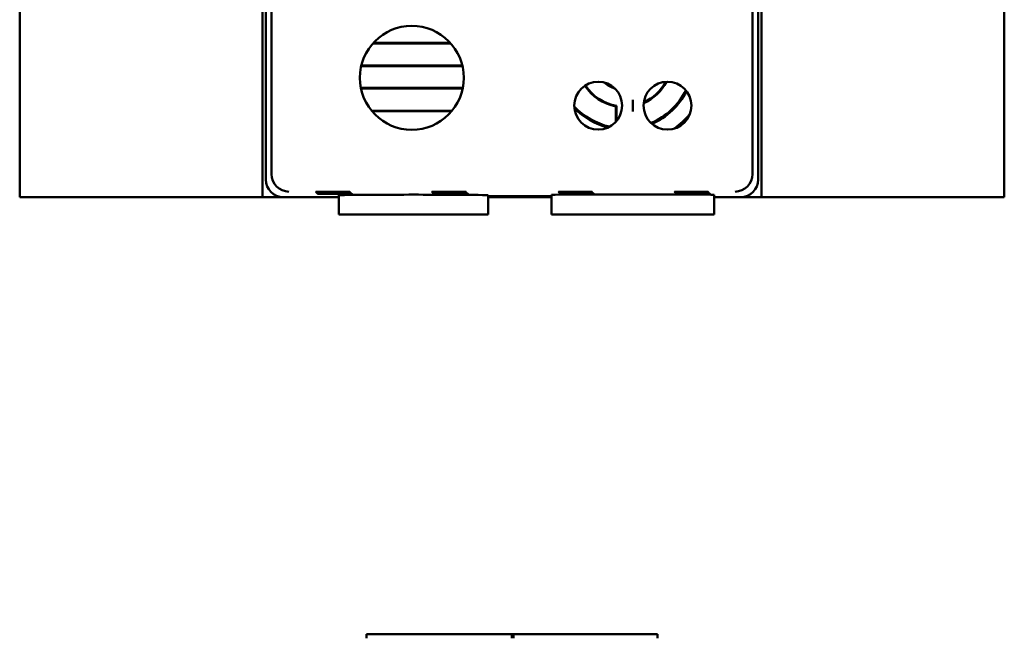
# Model space of a CAD drawing. Header units: inches. Extents: x 1.3 to 23.8, y 0.4 to 18.6.
# Tile 5 of 14: x 9.2 to 12, y 6.4 to 8.1. Entities that reach past the tile are written whole.
import ezdxf

# ---------------------------------------------------------------- set-up
doc = ezdxf.new("R2010")
doc.units = ezdxf.units.IN
doc.header["$LTSCALE"] = 0.8
doc.header["$MEASUREMENT"] = 0
doc.layers.add('Visible (ANSI)', color=7, linetype='Continuous', lineweight=50)

msp = doc.modelspace()

# ---------------------------------------------------------------- linework, layer by layer
at = {"layer": 'Visible (ANSI)'}
for p, q in [((9.1574, 11.1166), (9.1574, 7.6166)), ((11.9574, 7.6166), (11.9574, 11.1166)), ((9.8732, 7.6824), (9.8732, 11.0508)), ((11.2416, 11.0508), (11.2416, 7.6824)), ((9.8479, 7.6166), (9.8479, 8.5166)), ((11.2669, 8.5166), (11.2669, 7.6166)), ((9.8574, 8.4866), (9.8574, 7.6666)), ((11.2574, 7.6666), (11.2574, 8.4866)), ((10.3832, 8.0534), (10.1616, 8.0534)), ((10.3818, 8.055), (10.163, 8.055)), ((10.1283, 7.9887), (10.4165, 7.9887)), ((10.1287, 7.9903), (10.4161, 7.9903)), ((10.4174, 7.9269), (10.1274, 7.9269)), ((10.4171, 7.9253), (10.1277, 7.9253)), ((10.8524, 7.8302), (10.8524, 7.8744)), ((10.8542, 7.876), (10.8542, 7.8322)), ((10.9011, 7.8929), (10.9011, 7.8601)), ((10.1579, 7.8622), (10.387, 7.8622)), ((10.1592, 7.8606), (10.3856, 7.8606)), ((9.1774, 7.6166), (9.1574, 7.6166)), ((9.8479, 7.6166), (9.1774, 7.6166)), ((9.9074, 7.6166), (9.8479, 7.6166)), ((9.9074, 7.6166), (10.065, 7.6166)), ((10.0654, 7.5666), (10.0649, 7.6216)), ((10.4894, 7.5666), (10.4899, 7.6216)), ((10.4898, 7.6166), (10.6697, 7.6166)), ((10.4899, 7.6193), (10.6696, 7.6193)), ((10.6696, 7.6181), (10.4899, 7.6181)), ((10.6701, 7.5666), (10.6696, 7.6229)), ((10.7311, 7.6307), (10.7311, 7.6315)), ((10.7311, 7.6315), (10.7439, 7.6315)), ((10.7439, 7.6307), (10.7311, 7.6307)), ((10.7328, 7.6289), (10.7328, 7.6298)), ((10.7328, 7.6298), (10.7457, 7.6298)), ((10.7457, 7.6289), (10.7328, 7.6289)), ((10.7346, 7.6272), (10.7346, 7.628)), ((10.7346, 7.628), (10.7474, 7.628)), ((10.7474, 7.6272), (10.7346, 7.6272)), ((10.7363, 7.6263), (10.7492, 7.6263)), ((10.7363, 7.6254), (10.7363, 7.6263)), ((10.7492, 7.6254), (10.7363, 7.6254)), ((10.7439, 7.6307), (10.7439, 7.6315)), ((10.7457, 7.6289), (10.7457, 7.6298)), ((10.7474, 7.6272), (10.7474, 7.628)), ((10.7492, 7.6254), (10.7492, 7.6263)), ((10.8026, 7.624), (10.9995, 7.624)), ((11.0611, 7.6315), (11.0739, 7.6315)), ((11.0611, 7.6307), (11.0611, 7.6315)), ((11.0739, 7.6307), (11.0611, 7.6307)), ((11.0628, 7.6298), (11.0757, 7.6298)), ((11.0628, 7.6289), (11.0628, 7.6298)), ((11.0757, 7.6289), (11.0628, 7.6289)), ((11.0646, 7.6272), (11.0646, 7.628)), ((11.0646, 7.628), (11.0774, 7.628)), ((11.0774, 7.6272), (11.0646, 7.6272)), ((11.0663, 7.6263), (11.0792, 7.6263)), ((11.0663, 7.6254), (11.0663, 7.6263)), ((11.0792, 7.6254), (11.0663, 7.6254)), ((11.0739, 7.6307), (11.0739, 7.6315)), ((11.0757, 7.6289), (11.0757, 7.6298)), ((11.0774, 7.6272), (11.0774, 7.628)), ((11.0792, 7.6254), (11.0792, 7.6263)), ((11.132, 7.5666), (11.1325, 7.6229)), ((11.1325, 7.6166), (11.2074, 7.6166)), ((11.2669, 7.6166), (11.2074, 7.6166)), ((11.9374, 7.6166), (11.2669, 7.6166)), ((11.9574, 7.6166), (11.9374, 7.6166)), ((10.0654, 7.5666), (10.4894, 7.5666)), ((10.6701, 7.5666), (10.8026, 7.5666)), ((10.9995, 7.5666), (10.8026, 7.5666)), ((10.9995, 7.5666), (11.132, 7.5666)), ((10.144, 6.3743), (10.144, 6.3664)), ((10.144, 6.3743), (10.5613, 6.3743)), ((10.144, 6.3625), (10.144, 6.3664)), ((10.5574, 6.3743), (10.5574, 6.3664)), ((10.5574, 6.3743), (10.9708, 6.3743)), ((10.5574, 6.3664), (10.5574, 6.3625)), ((10.5613, 6.3664), (10.5613, 6.3743)), ((10.5613, 6.3625), (10.5613, 6.3664)), ((10.9708, 6.3664), (10.9708, 6.3743)), ((10.9708, 6.3664), (10.9708, 6.3625))]:
    msp.add_line(p, q, dxfattribs=at)
for centre, radius in [((10.2724, 7.9556), 0.1478), ((10.8026, 7.8765), 0.068), ((10.9995, 7.8765), 0.068)]:
    msp.add_circle(centre, radius, dxfattribs=at)
for radius, start, end in [(0.1345, 213.1542, 259.2879), (0.1327, 213.1559, 259.9388), (0.0863, 228.0989, 252.1241), (0.084, 231.8102, 248.4128), (0.1345, 293.8753, 332.4941), (0.1327, 294.3443, 332.0251), (0.1945, 292.7496, 333.6197), (0.1978, 293.1952, 333.1742), (0.1945, 222.782, 257.4411), (0.1978, 223.9422, 256.2808), (0.2412, 305.9835, 320.3859), (0.2445, 308.7859, 317.5834)]:
    msp.add_arc((10.8774, 8.0066), radius, start, end, dxfattribs=at)
for centre, major_axis, ratio, start_param, end_param in [((9.9232, 7.6824), (-0.0354, -0.0354), 0.999924, 5.497825, 5.506476), ((9.9228, 7.682), (0.0192, -0.0463), 0.987735, 4.324034, 5.886104), ((11.192, 7.682), (0.0192, 0.0463), 0.987735, 3.538674, 5.100744), ((11.1916, 7.6824), (0.0354, -0.0354), 0.999924, 0.77671, 0.78536), ((9.9074, 7.6666), (-0.0354, -0.0354), 0.999924, 5.497825, 7.068545), ((11.2074, 7.6666), (0.0354, -0.0354), 0.999924, 5.497825, 7.068545), ((10.2774, 7.6216), (0.2125, 0), 0.008727, 6.283109, 9.424854), ((10.8026, 7.6229), (0.133, 0), 0.008727, 1.570796, 3.141669), ((10.9995, 7.6229), (0.133, 0), 0.008727, 6.283109, 7.853982)]:
    msp.add_ellipse(centre, major_axis=major_axis, ratio=ratio, start_param=start_param, end_param=end_param, dxfattribs=at)
msp.add_open_spline([(10.8524, 7.8744), (10.8533, 7.8752), (10.8542, 7.876)], degree=2, dxfattribs=at)
for points, knots in [([(10.0482, 7.6315), (10.0529, 7.6315), (10.0576, 7.6315), (10.0682, 7.6315), (10.0738, 7.6315), (10.0837, 7.6314), (10.0878, 7.6313), (10.0939, 7.6313), (10.0958, 7.6312), (10.0972, 7.6311), (10.0967, 7.631), (10.0933, 7.6309), (10.0903, 7.6309), (10.0825, 7.6308), (10.0777, 7.6308), (10.0667, 7.6307), (10.0606, 7.6307), (10.048, 7.6307), (10.0416, 7.6307), (10.0294, 7.6307), (10.0237, 7.6307), (10.0136, 7.6308), (10.0094, 7.6308), (10.003, 7.6309), (10.0009, 7.631), (9.9992, 7.6311), (9.9995, 7.6311), (10.0027, 7.6313), (10.0054, 7.6313), (10.0113, 7.6314), (10.0138, 7.6314), (10.0192, 7.6314), (10.0222, 7.6315), (10.0254, 7.6315), (10.031, 7.6315), (10.0371, 7.6315), (10.045, 7.6315), (10.0466, 7.6315), (10.0482, 7.6315)], [0.060561, 0.060561, 0.060561, 0.060561, 0.0964888, 0.0964888, 0.144728, 0.144728, 0.1929677, 0.1929677, 0.2412113, 0.2412113, 0.2894602, 0.2894602, 0.3377125, 0.3377125, 0.3859646, 0.3859646, 0.4342127, 0.4342127, 0.4824551, 0.4824551, 0.5306933, 0.5306933, 0.5789308, 0.5789308, 0.6271715, 0.6271715, 0.6754172, 0.6754172, 0.7236667, 0.7236667, 0.7509825, 0.7509825, 0.7783016, 0.7783016, 0.7783016, 0.8265483, 0.8265483, 0.8388626, 0.8388626, 0.8388626, 0.8388626]), ([(10.05, 7.6298), (10.0547, 7.6298), (10.0593, 7.6298), (10.0699, 7.6297), (10.0756, 7.6297), (10.0854, 7.6296), (10.0896, 7.6296), (10.0956, 7.6295), (10.0976, 7.6295), (10.099, 7.6293), (10.0985, 7.6293), (10.095, 7.6292), (10.0921, 7.6291), (10.0843, 7.629), (10.0794, 7.629), (10.0684, 7.629), (10.0623, 7.6289), (10.0498, 7.6289), (10.0434, 7.6289), (10.0312, 7.629), (10.0254, 7.629), (10.0154, 7.629), (10.0111, 7.6291), (10.0047, 7.6292), (10.0026, 7.6292), (10.0009, 7.6293), (10.0013, 7.6294), (10.0044, 7.6295), (10.0071, 7.6296), (10.0131, 7.6296), (10.0155, 7.6297), (10.021, 7.6297), (10.0239, 7.6297), (10.0271, 7.6297), (10.0327, 7.6298), (10.0388, 7.6298), (10.0467, 7.6298), (10.0483, 7.6298), (10.05, 7.6298)], [0.0605897, 0.0605897, 0.0605897, 0.0605897, 0.0965495, 0.0965495, 0.1448186, 0.1448186, 0.1930883, 0.1930883, 0.241362, 0.241362, 0.2896411, 0.2896411, 0.3379239, 0.3379239, 0.3862065, 0.3862065, 0.434485, 0.434485, 0.4827576, 0.4827576, 0.5310259, 0.5310259, 0.5792933, 0.5792933, 0.6275641, 0.6275641, 0.6758399, 0.6758399, 0.7241199, 0.7241199, 0.7514528, 0.7514528, 0.7787892, 0.7787892, 0.7787892, 0.8270663, 0.8270663, 0.8393789, 0.8393789, 0.8393789, 0.8393789]), ([(10.0517, 7.628), (10.0564, 7.628), (10.0611, 7.628), (10.0717, 7.628), (10.0774, 7.628), (10.0872, 7.6279), (10.0913, 7.6279), (10.0974, 7.6278), (10.0994, 7.6277), (10.1008, 7.6276), (10.1003, 7.6275), (10.0968, 7.6274), (10.0939, 7.6274), (10.086, 7.6273), (10.0812, 7.6273), (10.0702, 7.6272), (10.0641, 7.6272), (10.0515, 7.6272), (10.0451, 7.6272), (10.0329, 7.6272), (10.0271, 7.6272), (10.0171, 7.6273), (10.0128, 7.6273), (10.0065, 7.6274), (10.0044, 7.6275), (10.0026, 7.6276), (10.003, 7.6277), (10.0061, 7.6278), (10.0089, 7.6278), (10.0148, 7.6279), (10.0173, 7.6279), (10.0227, 7.6279), (10.0257, 7.628), (10.0288, 7.628), (10.0344, 7.628), (10.0406, 7.628), (10.0485, 7.628), (10.0501, 7.628), (10.0517, 7.628)], [0.0606186, 0.0606186, 0.0606186, 0.0606186, 0.0966101, 0.0966101, 0.1449093, 0.1449093, 0.1932089, 0.1932089, 0.2415126, 0.2415126, 0.2898219, 0.2898219, 0.3381352, 0.3381352, 0.3864484, 0.3864484, 0.4347573, 0.4347573, 0.4830602, 0.4830602, 0.5313585, 0.5313585, 0.5796559, 0.5796559, 0.6279566, 0.6279566, 0.6762627, 0.6762627, 0.7245731, 0.7245731, 0.7519231, 0.7519231, 0.7792769, 0.7792769, 0.7792769, 0.8275844, 0.8275844, 0.8398955, 0.8398955, 0.8398955, 0.8398955]), ([(10.0534, 7.6263), (10.0582, 7.6263), (10.0628, 7.6263), (10.0735, 7.6263), (10.0791, 7.6262), (10.089, 7.6262), (10.0931, 7.6261), (10.0992, 7.626), (10.1011, 7.626), (10.1026, 7.6259), (10.102, 7.6258), (10.0986, 7.6257), (10.0957, 7.6256), (10.0878, 7.6256), (10.083, 7.6255), (10.0719, 7.6255), (10.0658, 7.6254), (10.0532, 7.6254), (10.0469, 7.6254), (10.0346, 7.6255), (10.0289, 7.6255), (10.0188, 7.6256), (10.0146, 7.6256), (10.0082, 7.6257), (10.0061, 7.6257), (10.0043, 7.6259), (10.0047, 7.6259), (10.0078, 7.626), (10.0106, 7.6261), (10.0165, 7.6261), (10.019, 7.6262), (10.0244, 7.6262), (10.0274, 7.6262), (10.0306, 7.6262), (10.0362, 7.6263), (10.0423, 7.6263), (10.0502, 7.6263), (10.0518, 7.6263), (10.0534, 7.6263)], [0.0606477, 0.0606477, 0.0606477, 0.0606477, 0.0966708, 0.0966708, 0.145, 0.145, 0.1933295, 0.1933295, 0.2416632, 0.2416632, 0.2900027, 0.2900027, 0.3383465, 0.3383465, 0.3866902, 0.3866902, 0.4350297, 0.4350297, 0.4833628, 0.4833628, 0.5316911, 0.5316911, 0.5800183, 0.5800183, 0.628349, 0.628349, 0.6766854, 0.6766854, 0.7250263, 0.7250263, 0.7523934, 0.7523934, 0.7797645, 0.7797645, 0.7797645, 0.8281025, 0.8281025, 0.8404122, 0.8404122, 0.8404122, 0.8404122]), ([(10.3782, 7.6315), (10.3829, 7.6315), (10.3876, 7.6315), (10.3982, 7.6315), (10.4038, 7.6315), (10.4137, 7.6314), (10.4178, 7.6313), (10.4239, 7.6313), (10.4258, 7.6312), (10.4272, 7.6311), (10.4267, 7.631), (10.4233, 7.6309), (10.4203, 7.6309), (10.4125, 7.6308), (10.4077, 7.6308), (10.3967, 7.6307), (10.3906, 7.6307), (10.378, 7.6307), (10.3716, 7.6307), (10.3594, 7.6307), (10.3537, 7.6307), (10.3436, 7.6308), (10.3394, 7.6308), (10.333, 7.6309), (10.3309, 7.631), (10.3292, 7.6311), (10.3295, 7.6311), (10.3327, 7.6313), (10.3354, 7.6313), (10.3413, 7.6314), (10.3438, 7.6314), (10.3492, 7.6314), (10.3522, 7.6315), (10.3554, 7.6315), (10.361, 7.6315), (10.3671, 7.6315), (10.375, 7.6315), (10.3766, 7.6315), (10.3782, 7.6315)], [0.060561, 0.060561, 0.060561, 0.060561, 0.0964888, 0.0964888, 0.144728, 0.144728, 0.1929677, 0.1929677, 0.2412113, 0.2412113, 0.2894602, 0.2894602, 0.3377125, 0.3377125, 0.3859646, 0.3859646, 0.4342127, 0.4342127, 0.4824551, 0.4824551, 0.5306933, 0.5306933, 0.5789308, 0.5789308, 0.6271715, 0.6271715, 0.6754172, 0.6754172, 0.7236667, 0.7236667, 0.7509825, 0.7509825, 0.7783016, 0.7783016, 0.7783016, 0.8265483, 0.8265483, 0.8388626, 0.8388626, 0.8388626, 0.8388626]), ([(10.38, 7.6298), (10.3847, 7.6298), (10.3893, 7.6298), (10.3999, 7.6297), (10.4056, 7.6297), (10.4154, 7.6296), (10.4196, 7.6296), (10.4256, 7.6295), (10.4276, 7.6295), (10.429, 7.6293), (10.4285, 7.6293), (10.425, 7.6292), (10.4221, 7.6291), (10.4143, 7.629), (10.4094, 7.629), (10.3984, 7.629), (10.3923, 7.6289), (10.3798, 7.6289), (10.3734, 7.6289), (10.3612, 7.629), (10.3554, 7.629), (10.3454, 7.629), (10.3411, 7.6291), (10.3347, 7.6292), (10.3326, 7.6292), (10.3309, 7.6293), (10.3313, 7.6294), (10.3344, 7.6295), (10.3371, 7.6296), (10.3431, 7.6296), (10.3455, 7.6297), (10.351, 7.6297), (10.3539, 7.6297), (10.3571, 7.6297), (10.3627, 7.6298), (10.3688, 7.6298), (10.3767, 7.6298), (10.3783, 7.6298), (10.38, 7.6298)], [0.0605897, 0.0605897, 0.0605897, 0.0605897, 0.0965495, 0.0965495, 0.1448186, 0.1448186, 0.1930883, 0.1930883, 0.241362, 0.241362, 0.2896411, 0.2896411, 0.3379239, 0.3379239, 0.3862065, 0.3862065, 0.434485, 0.434485, 0.4827576, 0.4827576, 0.5310259, 0.5310259, 0.5792933, 0.5792933, 0.6275641, 0.6275641, 0.6758399, 0.6758399, 0.7241199, 0.7241199, 0.7514528, 0.7514528, 0.7787892, 0.7787892, 0.7787892, 0.8270663, 0.8270663, 0.8393789, 0.8393789, 0.8393789, 0.8393789]), ([(10.3817, 7.628), (10.3864, 7.628), (10.3911, 7.628), (10.4017, 7.628), (10.4074, 7.628), (10.4172, 7.6279), (10.4213, 7.6279), (10.4274, 7.6278), (10.4294, 7.6277), (10.4308, 7.6276), (10.4303, 7.6275), (10.4268, 7.6274), (10.4239, 7.6274), (10.416, 7.6273), (10.4112, 7.6273), (10.4002, 7.6272), (10.3941, 7.6272), (10.3815, 7.6272), (10.3751, 7.6272), (10.3629, 7.6272), (10.3571, 7.6272), (10.3471, 7.6273), (10.3428, 7.6273), (10.3365, 7.6274), (10.3344, 7.6275), (10.3326, 7.6276), (10.333, 7.6277), (10.3361, 7.6278), (10.3389, 7.6278), (10.3448, 7.6279), (10.3473, 7.6279), (10.3527, 7.6279), (10.3557, 7.628), (10.3588, 7.628), (10.3644, 7.628), (10.3706, 7.628), (10.3785, 7.628), (10.3801, 7.628), (10.3817, 7.628)], [0.0606186, 0.0606186, 0.0606186, 0.0606186, 0.0966101, 0.0966101, 0.1449093, 0.1449093, 0.1932089, 0.1932089, 0.2415126, 0.2415126, 0.2898219, 0.2898219, 0.3381352, 0.3381352, 0.3864484, 0.3864484, 0.4347573, 0.4347573, 0.4830602, 0.4830602, 0.5313585, 0.5313585, 0.5796559, 0.5796559, 0.6279566, 0.6279566, 0.6762627, 0.6762627, 0.7245731, 0.7245731, 0.7519231, 0.7519231, 0.7792769, 0.7792769, 0.7792769, 0.8275844, 0.8275844, 0.8398955, 0.8398955, 0.8398955, 0.8398955]), ([(10.3834, 7.6263), (10.3882, 7.6263), (10.3928, 7.6263), (10.4035, 7.6263), (10.4091, 7.6262), (10.419, 7.6262), (10.4231, 7.6261), (10.4292, 7.626), (10.4311, 7.626), (10.4326, 7.6259), (10.432, 7.6258), (10.4286, 7.6257), (10.4257, 7.6256), (10.4178, 7.6256), (10.413, 7.6255), (10.4019, 7.6255), (10.3958, 7.6254), (10.3832, 7.6254), (10.3769, 7.6254), (10.3646, 7.6255), (10.3589, 7.6255), (10.3488, 7.6256), (10.3446, 7.6256), (10.3382, 7.6257), (10.3361, 7.6257), (10.3343, 7.6259), (10.3347, 7.6259), (10.3378, 7.626), (10.3406, 7.6261), (10.3465, 7.6261), (10.349, 7.6262), (10.3544, 7.6262), (10.3574, 7.6262), (10.3606, 7.6262), (10.3662, 7.6263), (10.3723, 7.6263), (10.3802, 7.6263), (10.3818, 7.6263), (10.3834, 7.6263)], [0.0606477, 0.0606477, 0.0606477, 0.0606477, 0.0966708, 0.0966708, 0.145, 0.145, 0.1933295, 0.1933295, 0.2416632, 0.2416632, 0.2900027, 0.2900027, 0.3383465, 0.3383465, 0.3866902, 0.3866902, 0.4350297, 0.4350297, 0.4833628, 0.4833628, 0.5316911, 0.5316911, 0.5800183, 0.5800183, 0.628349, 0.628349, 0.6766854, 0.6766854, 0.7250263, 0.7250263, 0.7523934, 0.7523934, 0.7797645, 0.7797645, 0.7797645, 0.8281025, 0.8281025, 0.8404122, 0.8404122, 0.8404122, 0.8404122]), ([(10.7311, 7.6307), (10.7249, 7.6307), (10.719, 7.6307), (10.7081, 7.6308), (10.7034, 7.6308), (10.6958, 7.6309), (10.693, 7.6309), (10.6896, 7.631), (10.6892, 7.6311), (10.6907, 7.6312), (10.6926, 7.6313), (10.6987, 7.6313), (10.7028, 7.6314), (10.7111, 7.6314), (10.7148, 7.6315), (10.7227, 7.6315), (10.7268, 7.6315), (10.7311, 7.6315)], [0.0000418, 0.0000418, 0.0000418, 0.0000418, 0.0475528, 0.0475528, 0.0951059, 0.0951059, 0.1426606, 0.1426606, 0.1902173, 0.1902173, 0.237775, 0.237775, 0.2853322, 0.2853322, 0.3180771, 0.3180771, 0.3507779, 0.3507779, 0.3507779, 0.3507779]), ([(10.7328, 7.6289), (10.7266, 7.6289), (10.7207, 7.629), (10.7099, 7.629), (10.7051, 7.6291), (10.6975, 7.6291), (10.6947, 7.6292), (10.6914, 7.6293), (10.6909, 7.6293), (10.6924, 7.6295), (10.6944, 7.6295), (10.7005, 7.6296), (10.7045, 7.6296), (10.7128, 7.6297), (10.7165, 7.6297), (10.7244, 7.6298), (10.7286, 7.6298), (10.7328, 7.6298)], [0.0000367, 0.0000367, 0.0000367, 0.0000367, 0.047583, 0.047583, 0.0951662, 0.0951662, 0.1427512, 0.1427512, 0.1903381, 0.1903381, 0.237926, 0.237926, 0.2855135, 0.2855135, 0.3182792, 0.3182792, 0.351006, 0.351006, 0.351006, 0.351006]), ([(10.7346, 7.6272), (10.7284, 7.6272), (10.7224, 7.6272), (10.7116, 7.6273), (10.7069, 7.6273), (10.6992, 7.6274), (10.6964, 7.6274), (10.6931, 7.6275), (10.6926, 7.6276), (10.6941, 7.6277), (10.6961, 7.6278), (10.7022, 7.6279), (10.7063, 7.6279), (10.7145, 7.628), (10.7182, 7.628), (10.7262, 7.628), (10.7303, 7.628), (10.7346, 7.628)], [0.0000315, 0.0000315, 0.0000315, 0.0000315, 0.0476132, 0.0476132, 0.0952266, 0.0952266, 0.1428417, 0.1428417, 0.1904588, 0.1904588, 0.238077, 0.238077, 0.2856948, 0.2856948, 0.3184813, 0.3184813, 0.3512342, 0.3512342, 0.3512342, 0.3512342]), ([(10.7363, 7.6254), (10.7301, 7.6255), (10.7242, 7.6255), (10.7133, 7.6255), (10.7086, 7.6256), (10.7009, 7.6256), (10.6981, 7.6257), (10.6948, 7.6258), (10.6943, 7.6259), (10.6958, 7.626), (10.6978, 7.626), (10.7039, 7.6261), (10.708, 7.6262), (10.7163, 7.6262), (10.72, 7.6262), (10.7279, 7.6263), (10.7321, 7.6263), (10.7363, 7.6263)], [0.0000263, 0.0000263, 0.0000263, 0.0000263, 0.0476434, 0.0476434, 0.095287, 0.095287, 0.1429322, 0.1429322, 0.1905796, 0.1905796, 0.238228, 0.238228, 0.2858761, 0.2858761, 0.3186834, 0.3186834, 0.3514624, 0.3514624, 0.3514624, 0.3514624]), ([(10.7439, 7.6315), (10.7501, 7.6315), (10.7561, 7.6315), (10.7669, 7.6314), (10.7716, 7.6314), (10.7792, 7.6313), (10.7821, 7.6313), (10.7854, 7.6312), (10.7858, 7.6311), (10.7843, 7.631), (10.7824, 7.6309), (10.7763, 7.6308), (10.7722, 7.6308), (10.7639, 7.6307), (10.7602, 7.6307), (10.7523, 7.6307), (10.7482, 7.6307), (10.7439, 7.6307)], [0.0000443, 0.0000443, 0.0000443, 0.0000443, 0.0475535, 0.0475535, 0.0951083, 0.0951083, 0.1426655, 0.1426655, 0.190225, 0.190225, 0.2377854, 0.2377854, 0.2853449, 0.2853449, 0.3180829, 0.3180829, 0.3507804, 0.3507804, 0.3507804, 0.3507804]), ([(10.7457, 7.6298), (10.7519, 7.6298), (10.7578, 7.6297), (10.7686, 7.6297), (10.7734, 7.6297), (10.781, 7.6296), (10.7838, 7.6295), (10.7871, 7.6294), (10.7876, 7.6294), (10.7861, 7.6292), (10.7842, 7.6292), (10.7781, 7.6291), (10.774, 7.6291), (10.7657, 7.629), (10.762, 7.629), (10.7541, 7.629), (10.7499, 7.6289), (10.7457, 7.6289)], [0.0000391, 0.0000391, 0.0000391, 0.0000391, 0.0475837, 0.0475837, 0.0951687, 0.0951687, 0.1427561, 0.1427561, 0.1903458, 0.1903458, 0.2379365, 0.2379365, 0.2855262, 0.2855262, 0.318285, 0.318285, 0.3510086, 0.3510086, 0.3510086, 0.3510086]), ([(10.7474, 7.628), (10.7536, 7.628), (10.7596, 7.628), (10.7704, 7.6279), (10.7751, 7.6279), (10.7828, 7.6278), (10.7856, 7.6278), (10.7889, 7.6277), (10.7894, 7.6276), (10.7879, 7.6275), (10.7859, 7.6274), (10.7798, 7.6274), (10.7757, 7.6273), (10.7675, 7.6273), (10.7638, 7.6272), (10.7558, 7.6272), (10.7517, 7.6272), (10.7474, 7.6272)], [0.0000339, 0.0000339, 0.0000339, 0.0000339, 0.0476139, 0.0476139, 0.0952291, 0.0952291, 0.1428466, 0.1428466, 0.1904665, 0.1904665, 0.2380875, 0.2380875, 0.2857075, 0.2857075, 0.3184872, 0.3184872, 0.3512367, 0.3512367, 0.3512367, 0.3512367]), ([(10.7492, 7.6263), (10.7554, 7.6263), (10.7613, 7.6263), (10.7722, 7.6262), (10.7769, 7.6262), (10.7846, 7.6261), (10.7874, 7.626), (10.7907, 7.6259), (10.7912, 7.6259), (10.7897, 7.6258), (10.7877, 7.6257), (10.7816, 7.6256), (10.7775, 7.6256), (10.7692, 7.6255), (10.7655, 7.6255), (10.7576, 7.6255), (10.7534, 7.6255), (10.7492, 7.6254)], [0.0000288, 0.0000288, 0.0000288, 0.0000288, 0.0476441, 0.0476441, 0.0952894, 0.0952894, 0.1429372, 0.1429372, 0.1905873, 0.1905873, 0.2382385, 0.2382385, 0.2858888, 0.2858888, 0.3186893, 0.3186893, 0.3514649, 0.3514649, 0.3514649, 0.3514649]), ([(11.0611, 7.6307), (11.0549, 7.6307), (11.049, 7.6307), (11.0381, 7.6308), (11.0334, 7.6308), (11.0258, 7.6309), (11.023, 7.6309), (11.0196, 7.631), (11.0192, 7.6311), (11.0207, 7.6312), (11.0226, 7.6313), (11.0287, 7.6313), (11.0328, 7.6314), (11.0411, 7.6314), (11.0448, 7.6315), (11.0527, 7.6315), (11.0568, 7.6315), (11.0611, 7.6315)], [0.0000418, 0.0000418, 0.0000418, 0.0000418, 0.0475528, 0.0475528, 0.0951059, 0.0951059, 0.1426606, 0.1426606, 0.1902173, 0.1902173, 0.237775, 0.237775, 0.2853322, 0.2853322, 0.3180771, 0.3180771, 0.3507779, 0.3507779, 0.3507779, 0.3507779]), ([(11.0628, 7.6289), (11.0566, 7.6289), (11.0507, 7.629), (11.0399, 7.629), (11.0351, 7.6291), (11.0275, 7.6291), (11.0247, 7.6292), (11.0214, 7.6293), (11.0209, 7.6293), (11.0224, 7.6295), (11.0244, 7.6295), (11.0305, 7.6296), (11.0345, 7.6296), (11.0428, 7.6297), (11.0465, 7.6297), (11.0544, 7.6298), (11.0586, 7.6298), (11.0628, 7.6298)], [0.0000367, 0.0000367, 0.0000367, 0.0000367, 0.047583, 0.047583, 0.0951662, 0.0951662, 0.1427512, 0.1427512, 0.1903381, 0.1903381, 0.237926, 0.237926, 0.2855135, 0.2855135, 0.3182792, 0.3182792, 0.351006, 0.351006, 0.351006, 0.351006]), ([(11.0646, 7.6272), (11.0584, 7.6272), (11.0524, 7.6272), (11.0416, 7.6273), (11.0369, 7.6273), (11.0292, 7.6274), (11.0264, 7.6274), (11.0231, 7.6275), (11.0226, 7.6276), (11.0241, 7.6277), (11.0261, 7.6278), (11.0322, 7.6279), (11.0363, 7.6279), (11.0445, 7.628), (11.0482, 7.628), (11.0562, 7.628), (11.0603, 7.628), (11.0646, 7.628)], [0.0000315, 0.0000315, 0.0000315, 0.0000315, 0.0476132, 0.0476132, 0.0952266, 0.0952266, 0.1428417, 0.1428417, 0.1904588, 0.1904588, 0.238077, 0.238077, 0.2856948, 0.2856948, 0.3184813, 0.3184813, 0.3512342, 0.3512342, 0.3512342, 0.3512342]), ([(11.0663, 7.6254), (11.0601, 7.6255), (11.0542, 7.6255), (11.0433, 7.6255), (11.0386, 7.6256), (11.0309, 7.6256), (11.0281, 7.6257), (11.0248, 7.6258), (11.0243, 7.6259), (11.0258, 7.626), (11.0278, 7.626), (11.0339, 7.6261), (11.038, 7.6262), (11.0463, 7.6262), (11.05, 7.6262), (11.0579, 7.6263), (11.0621, 7.6263), (11.0663, 7.6263)], [0.0000263, 0.0000263, 0.0000263, 0.0000263, 0.0476434, 0.0476434, 0.095287, 0.095287, 0.1429322, 0.1429322, 0.1905796, 0.1905796, 0.238228, 0.238228, 0.2858761, 0.2858761, 0.3186834, 0.3186834, 0.3514624, 0.3514624, 0.3514624, 0.3514624]), ([(11.0739, 7.6315), (11.0801, 7.6315), (11.0861, 7.6315), (11.0969, 7.6314), (11.1016, 7.6314), (11.1092, 7.6313), (11.1121, 7.6313), (11.1154, 7.6312), (11.1158, 7.6311), (11.1143, 7.631), (11.1124, 7.6309), (11.1063, 7.6308), (11.1022, 7.6308), (11.0939, 7.6307), (11.0902, 7.6307), (11.0823, 7.6307), (11.0782, 7.6307), (11.0739, 7.6307)], [0.0000443, 0.0000443, 0.0000443, 0.0000443, 0.0475535, 0.0475535, 0.0951083, 0.0951083, 0.1426655, 0.1426655, 0.190225, 0.190225, 0.2377854, 0.2377854, 0.2853449, 0.2853449, 0.3180829, 0.3180829, 0.3507804, 0.3507804, 0.3507804, 0.3507804]), ([(11.0757, 7.6298), (11.0819, 7.6298), (11.0878, 7.6297), (11.0986, 7.6297), (11.1034, 7.6297), (11.111, 7.6296), (11.1138, 7.6295), (11.1171, 7.6294), (11.1176, 7.6294), (11.1161, 7.6292), (11.1142, 7.6292), (11.1081, 7.6291), (11.104, 7.6291), (11.0957, 7.629), (11.092, 7.629), (11.0841, 7.629), (11.0799, 7.6289), (11.0757, 7.6289)], [0.0000391, 0.0000391, 0.0000391, 0.0000391, 0.0475837, 0.0475837, 0.0951687, 0.0951687, 0.1427561, 0.1427561, 0.1903458, 0.1903458, 0.2379365, 0.2379365, 0.2855262, 0.2855262, 0.318285, 0.318285, 0.3510086, 0.3510086, 0.3510086, 0.3510086]), ([(11.0774, 7.628), (11.0836, 7.628), (11.0896, 7.628), (11.1004, 7.6279), (11.1051, 7.6279), (11.1128, 7.6278), (11.1156, 7.6278), (11.1189, 7.6277), (11.1194, 7.6276), (11.1179, 7.6275), (11.1159, 7.6274), (11.1098, 7.6274), (11.1057, 7.6273), (11.0975, 7.6273), (11.0938, 7.6272), (11.0858, 7.6272), (11.0817, 7.6272), (11.0774, 7.6272)], [0.0000339, 0.0000339, 0.0000339, 0.0000339, 0.0476139, 0.0476139, 0.0952291, 0.0952291, 0.1428466, 0.1428466, 0.1904665, 0.1904665, 0.2380875, 0.2380875, 0.2857075, 0.2857075, 0.3184872, 0.3184872, 0.3512367, 0.3512367, 0.3512367, 0.3512367]), ([(11.0792, 7.6263), (11.0854, 7.6263), (11.0913, 7.6263), (11.1022, 7.6262), (11.1069, 7.6262), (11.1146, 7.6261), (11.1174, 7.626), (11.1207, 7.6259), (11.1212, 7.6259), (11.1197, 7.6258), (11.1177, 7.6257), (11.1116, 7.6256), (11.1075, 7.6256), (11.0992, 7.6255), (11.0955, 7.6255), (11.0876, 7.6255), (11.0834, 7.6255), (11.0792, 7.6254)], [0.0000288, 0.0000288, 0.0000288, 0.0000288, 0.0476441, 0.0476441, 0.0952894, 0.0952894, 0.1429372, 0.1429372, 0.1905873, 0.1905873, 0.2382385, 0.2382385, 0.2858888, 0.2858888, 0.3186893, 0.3186893, 0.3514649, 0.3514649, 0.3514649, 0.3514649])]:
    msp.add_open_spline(points, degree=3, knots=knots, dxfattribs=at)

doc.saveas('drawing.dxf')
